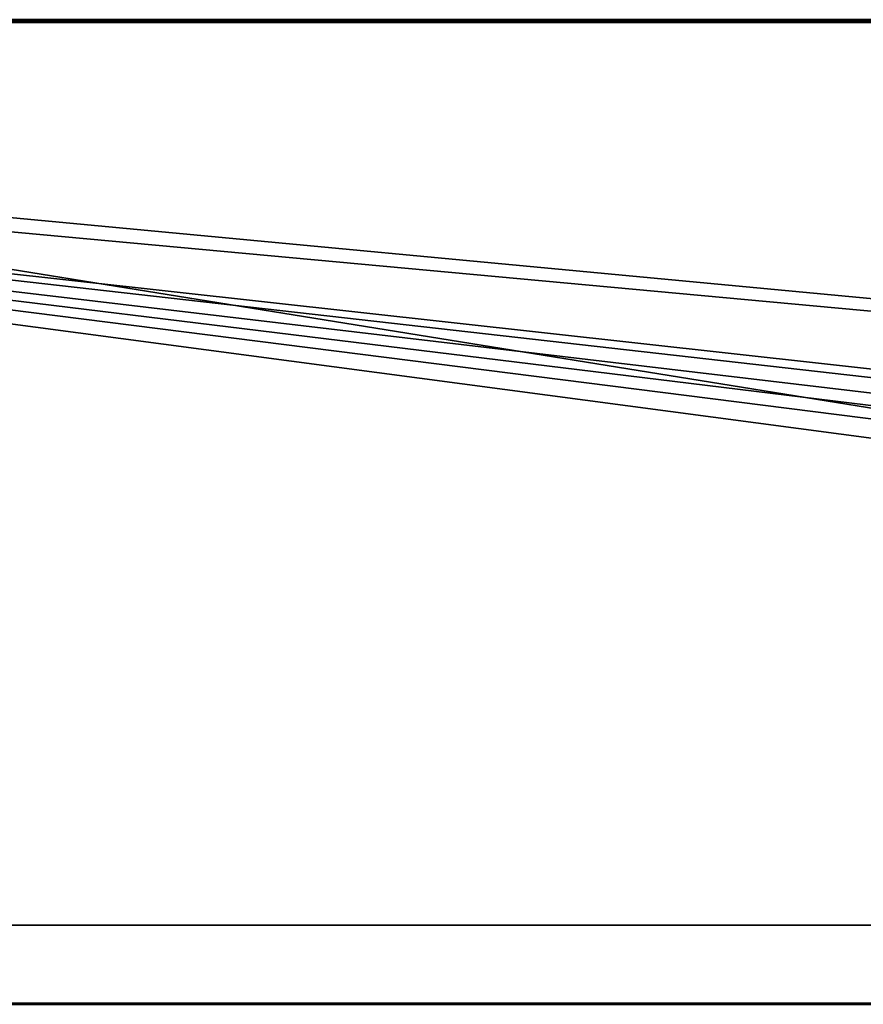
# Model space of a CAD drawing. Header units: millimetres. Extents: x -180 to 180, y -42 to 450.
# Tile 19 of 256: x -168.22 to -166.94, y -19.72 to -18.22. Entities that reach past the tile are written whole.
import ezdxf

# ---------------------------------------------------------------- set-up
doc = ezdxf.new("R2010")
doc.units = ezdxf.units.MM
doc.header["$LTSCALE"] = 65.185185
for name, color, linetype in [('341', 7, 'CONTINUOUS'), ('342', 7, 'CONTINUOUS'), ('347', 7, 'CONTINUOUS'), ('63', 7, 'CONTINUOUS')]:
    doc.layers.add(name, color=color, linetype=linetype)

msp = doc.modelspace()

# ---------------------------------------------------------------- linework, layer by layer
at = {"layer": '341', "linetype": 'Continuous'}
for points in [[(-161.3321, -21.0966, -358.7882), (-171.7, -21.0966, -358.7882), (-161.3321, -19.5966, -358.7943), (-161.3321, -21.0966, -358.7882)], [(-171.7, -21.0966, -358.7882), (-171.7, -19.5966, -358.7943), (-161.3321, -19.5966, -358.7943), (-171.7, -21.0966, -358.7882)]]:
    msp.add_3dface(points, dxfattribs=at)
at = {"layer": '342', "linetype": 'Continuous'}
for points in [[(-170.9462, -18.2163, -18.9969), (-160.434, -18.2175, -19.2971), (-171, -18.2171, -19.1971), (-170.9462, -18.2163, -18.9969)], [(-170.8003, -18.2157, -18.8509), (-160.8, -18.216, -18.9311), (-170.9462, -18.2163, -18.9969), (-170.8003, -18.2157, -18.8509)], [(-160.8, -18.216, -18.9311), (-160.434, -18.2175, -19.2971), (-170.9462, -18.2163, -18.9969), (-160.8, -18.216, -18.9311)], [(-170.6, -18.2154, -18.7971), (-160.8, -18.216, -18.9311), (-170.8003, -18.2157, -18.8509), (-170.6, -18.2154, -18.7971)], [(-161.3, -18.2154, -18.7971), (-160.8, -18.216, -18.9311), (-170.6, -18.2154, -18.7971), (-161.3, -18.2154, -18.7971)], [(-156.8, -19.5942, -358.1943), (-159.3, -19.5926, -357.7943), (-171.7, -18.2195, -19.7971), (-156.8, -19.5942, -358.1943)], [(-171.7, -18.2195, -19.7971), (-159.3, -19.5926, -357.7943), (-159.6, -19.5926, -357.7943), (-171.7, -18.2195, -19.7971)], [(-156.8, -19.5942, -358.1943), (-171.7, -18.2195, -19.7971), (-171.4, -18.2195, -19.7971), (-156.8, -19.5942, -358.1943)], [(-171.7, -19.5966, -358.7943), (-171.7, -18.2195, -19.7971), (-161.3321, -19.5966, -358.7943), (-171.7, -19.5966, -358.7943)], [(-161.3321, -19.5966, -358.7943), (-171.7, -18.2195, -19.7971), (-160.8321, -19.5961, -358.6604), (-161.3321, -19.5966, -358.7943)], [(-160.8321, -19.5961, -358.6604), (-171.7, -18.2195, -19.7971), (-160.466, -19.5946, -358.2943), (-160.8321, -19.5961, -358.6604)], [(-160.466, -19.5946, -358.2943), (-171.7, -18.2195, -19.7971), (-160.1, -19.5931, -357.9283), (-160.466, -19.5946, -358.2943)], [(-160.1, -19.5931, -357.9283), (-171.7, -18.2195, -19.7971), (-159.6, -19.5926, -357.7943), (-160.1, -19.5931, -357.9283)], [(-171.1997, -18.2193, -19.7434), (-159.5679, -18.2195, -19.7971), (-171.4, -18.2195, -19.7971), (-171.1997, -18.2193, -19.7434)], [(-159.5679, -18.2195, -19.7971), (-156.8, -19.5942, -358.1943), (-171.4, -18.2195, -19.7971), (-159.5679, -18.2195, -19.7971)], [(-171.0538, -18.2187, -19.5974), (-160.0679, -18.219, -19.6632), (-171.1997, -18.2193, -19.7434), (-171.0538, -18.2187, -19.5974)], [(-160.0679, -18.219, -19.6632), (-159.5679, -18.2195, -19.7971), (-171.1997, -18.2193, -19.7434), (-160.0679, -18.219, -19.6632)], [(-171, -18.2179, -19.3971), (-160.0679, -18.219, -19.6632), (-171.0538, -18.2187, -19.5974), (-171, -18.2179, -19.3971)], [(-171, -18.2171, -19.1971), (-160.434, -18.2175, -19.2971), (-171, -18.2179, -19.3971), (-171, -18.2171, -19.1971)], [(-160.434, -18.2175, -19.2971), (-160.0679, -18.219, -19.6632), (-171, -18.2179, -19.3971), (-160.434, -18.2175, -19.2971)]]:
    msp.add_3dface(points, dxfattribs=at)
at = {"layer": '347', "linetype": 'Continuous'}
for points in [[(-170.6, -19.7154, -18.791), (-161.3, -19.7154, -18.791), (-170.6, -18.2154, -18.7971), (-170.6, -19.7154, -18.791)], [(-161.3, -19.7154, -18.791), (-161.3, -18.2154, -18.7971), (-170.6, -18.2154, -18.7971), (-161.3, -19.7154, -18.791)]]:
    msp.add_3dface(points, dxfattribs=at)
at = {"layer": '63', "linetype": 'Continuous'}
for points in [[(-170.9462, -19.7162, -18.9908), (-171, -19.7171, -19.191), (-160.8, -19.716, -18.925), (-170.9462, -19.7162, -18.9908)], [(-160.8, -19.716, -18.925), (-171, -19.7171, -19.191), (-160.434, -19.7175, -19.291), (-160.8, -19.716, -18.925)], [(-171, -19.7171, -19.191), (-171, -19.7179, -19.391), (-160.434, -19.7175, -19.291), (-171, -19.7171, -19.191)], [(-170.8003, -19.7157, -18.8448), (-170.9462, -19.7162, -18.9908), (-160.8, -19.716, -18.925), (-170.8003, -19.7157, -18.8448)], [(-170.6, -19.7154, -18.791), (-170.8003, -19.7157, -18.8448), (-161.3, -19.7154, -18.791), (-170.6, -19.7154, -18.791)], [(-161.3, -19.7154, -18.791), (-170.8003, -19.7157, -18.8448), (-160.8, -19.716, -18.925), (-161.3, -19.7154, -18.791)]]:
    msp.add_3dface(points, dxfattribs=at)

doc.saveas('drawing.dxf')
